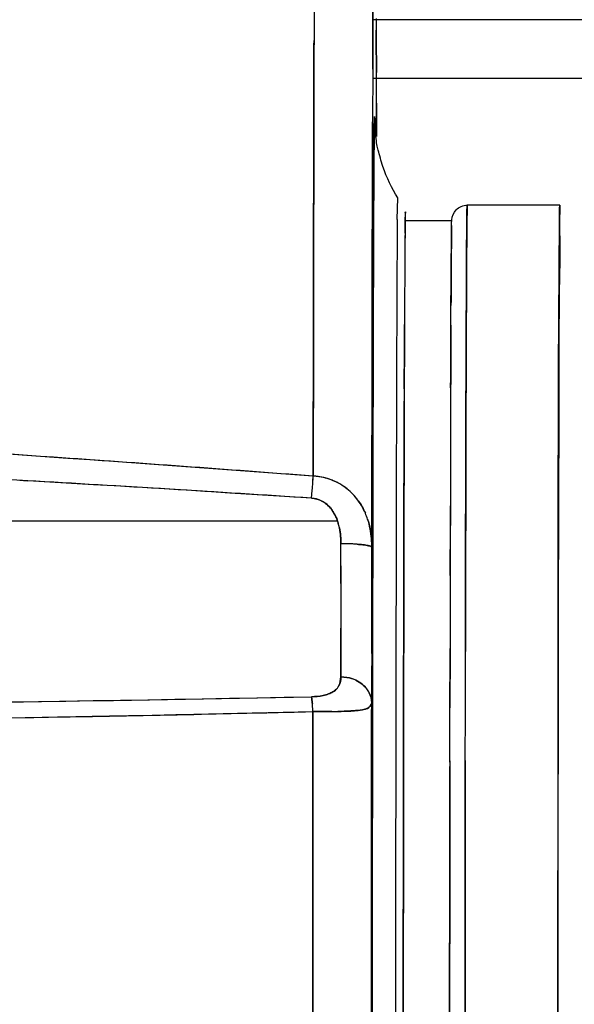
# Model space of a CAD drawing. Header units: millimetres. Extents: x 4086 to 10416, y 123 to 1549.
# Tile 27 of 256: x 6753.17 to 6757.66, y 762.54 to 770.51. Entities that reach past the tile are written whole.
import ezdxf

# ---------------------------------------------------------------- set-up
doc = ezdxf.new("R2010")
doc.units = ezdxf.units.MM
doc.layers.add('外形图', color=7, linetype='Continuous')
doc.layers.add('尺寸标注', color=7, linetype='Continuous')
doc.styles.add('思源黑', font='SourceHanSansCN-Normal.ttf')
doc.dimstyles.new('尺寸标注_1_4比例中六', dxfattribs={"dimtxt": 10, "dimasz": 8, "dimexe": 2, "dimexo": 1.5, "dimgap": 1, "dimtad": 1, "dimdec": 1, "dimlfac": 4, "dimdsep": 46, "dimtxsty": '思源黑', "dimcen": 0.09, "dimadec": 0, "dimazin": 0, "dimtp": 0.01, "dimtm": 0.01, "dimtfac": 1, "dimtdec": 1, "dimtofl": 0, "dimtmove": 0, "dimatfit": 3, "dimfxl": 1, "dimtolj": 1, "dimarcsym": 0})

# ---------------------------------------------------------------- blocks, each defined once
blk = doc.blocks.new('*D633')
at = {"layer": 'Defpoints', "color": 0}
for p in [(6787.9611, 1067.7451), (6648.5282, 887.75), (6787.9611, 754.6585)]:
    blk.add_point(p, dxfattribs=at)
at = {"layer": '尺寸标注', "color": 0, "lineweight": -2}
for p, q in [((6648.5282, 889.25), (6648.5282, 1069.7451)), ((6787.9611, 756.1585), (6787.9611, 1069.7451)), ((6656.5282, 1067.7451), (6779.9611, 1067.7451))]:
    blk.add_line(p, q, dxfattribs=at)
at = {"layer": '尺寸标注', "color": 0}
for points in [[(6656.5282, 1069.0785), (6656.5282, 1066.4118), (6648.5282, 1067.7451)], [(6779.9611, 1066.4118), (6779.9611, 1069.0785), (6787.9611, 1067.7451)]]:
    blk.add_solid(points, dxfattribs=at)
at = {"layer": '尺寸标注', "color": 0, "insert": (6718.2446, 1073.9296), "char_height": 10, "attachment_point": 5, "style": '思源黑'}
blk.add_mtext('\\A1;557.3', dxfattribs=at)

msp = doc.modelspace()

# ---------------------------------------------------------------- linework, layer by layer
at = {"layer": '外形图', "color": 7, "linetype": 'Continuous'}
for p, q in [((6755.5529, 770.7649), (6755.5518, 770.3366)), ((6758.4589, 770.5071), (6756.0278, 770.5072)), ((6756.0553, 770.5164), (6756.0554, 770.423)), ((6755.5518, 770.3366), (6755.5517, 770.2808)), ((6756.0562, 770.1897), (6756.0559, 770.2512)), ((6756.0559, 770.2507), (6756.0562, 770.1895)), ((6756.0266, 770.1075), (6756.0256, 769.6803)), ((6756.0578, 769.6973), (6756.0569, 770.0818)), ((6756.0265, 770.0333), (6758.6605, 770.0333)), ((6756.0575, 769.8318), (6756.0578, 769.6969)), ((6756.0578, 769.6977), (6756.0581, 769.5634)), ((6756.0581, 769.5627), (6756.0578, 769.6973)), ((6756.0578, 769.6969), (6756.0581, 769.5623)), ((6756.2257, 768.8906), (6756.2292, 769.0662)), ((6756.7915, 769.0062), (6756.7916, 769.0066)), ((6756.7916, 769.0066), (6756.7917, 769.0069)), ((6757.5417, 769.0069), (6756.7917, 769.0069)), ((6757.5416, 769.0066), (6757.5415, 769.0062)), ((6757.5417, 769.0069), (6757.5416, 769.0066)), ((6756.2257, 768.8906), (6756.2257, 768.8851)), ((6756.2918, 768.9525), (6756.2904, 768.9256)), ((6756.2917, 768.8819), (6756.6667, 768.8819)), ((6755.5484, 768.6411), (6755.5485, 768.7171)), ((6756.6621, 768.5669), (6756.6629, 768.6673)), ((6756.2232, 768.5401), (6756.2223, 768.3691)), ((6756.6619, 768.5471), (6756.6614, 768.4652)), ((6756.6601, 768.2216), (6756.6606, 768.3318)), ((6756.6592, 768.0354), (6756.66, 768.1993)), ((6756.6599, 768.1983), (6756.6601, 768.2216)), ((6756.6592, 768.0349), (6756.6592, 768.0354)), ((6756.7817, 767.466), (6756.7829, 767.8249)), ((6757.5329, 767.8245), (6757.5317, 767.466)), ((6756.658, 767.7123), (6756.6573, 767.5293)), ((6756.2821, 767.5212), (6756.2817, 767.4191)), ((6756.6573, 767.5293), (6756.6568, 767.3578)), ((6756.2191, 767.5175), (6756.2191, 767.5085)), ((6753.1707, 766.7811), (6753.2298, 766.7777)), ((6755.5385, 766.7167), (6755.5417, 766.7598)), ((6755.5325, 766.6364), (6755.5372, 766.6992)), ((6755.5372, 766.6992), (6755.5385, 766.7167)), ((6756.7788, 766.3164), (6756.7797, 766.7063)), ((6757.5297, 766.7053), (6757.5288, 766.3164)), ((6756.6548, 766.6053), (6756.654, 766.2206)), ((6755.7434, 766.4494), (6748.2442, 766.4494)), ((6755.7693, 765.9473), (6755.7694, 766.2683)), ((6756.654, 766.225), (6756.6536, 766.024)), ((6756.6536, 766.0103), (6756.654, 766.2207)), ((6755.7693, 766.0897), (6755.7692, 765.8478)), ((6756.6536, 766.024), (6756.6525, 765.446)), ((6755.7692, 765.8478), (6755.7689, 765.5852)), ((6756.0195, 765.6728), (6756.0196, 765.7933)), ((6756.0192, 765.3799), (6756.0195, 765.6728)), ((6755.7688, 765.478), (6755.7689, 765.5855)), ((6756.0192, 765.3799), (6756.0191, 765.2789)), ((6756.6524, 765.3976), (6756.6517, 764.9395)), ((6756.6517, 764.9312), (6756.6524, 765.3743)), ((6756.6525, 765.4461), (6756.6524, 765.3978)), ((6756.6524, 765.3743), (6756.6525, 765.421)), ((6756.7764, 764.9337), (6756.7771, 765.3955)), ((6757.5269, 765.221), (6757.5264, 764.8992)), ((6755.1695, 764.9008), (6754.5801, 764.8874)), ((6755.1695, 764.9009), (6755.5436, 764.91)), ((6756.6511, 764.5005), (6756.6517, 764.9312)), ((6756.6515, 764.8126), (6756.6517, 764.9405)), ((6756.7758, 764.5139), (6756.7764, 764.9026)), ((6756.7764, 764.8992), (6756.7764, 764.934)), ((6756.6511, 764.5113), (6756.651, 764.4652)), ((6756.651, 764.4524), (6756.651, 764.4651)), ((6756.7744, 763.2575), (6756.7744, 763.3161)), ((6757.5244, 763.3105), (6757.5244, 763.2575)), ((6756.6496, 763.2474), (6756.6495, 763.195))]:
    msp.add_line(p, q, dxfattribs=at)
for centre, radius, start, end in [((6832.8661, 768.1672), 76.6438, 179.463382, 179.721255), ((6855.8028, 768.004), 99.581, 179.493081, 179.691556), ((6835.304, 768.1061), 78.5191, 179.470149, 179.649923), ((6835.2983, 768.1061), 78.5134, 179.470119, 179.649926), ((6820.7519, 768.2236), 63.2166, 179.448351, 179.671811), ((6820.7501, 768.2236), 63.2148, 179.448341, 179.671815), ((6831.0955, 768.082), 74.8105, 179.464814, 179.642408), ((6817.4308, 768.1886), 61.1454, 179.447097, 179.662429), ((6818.9395, 768.1162), 62.2791, 179.452598, 179.603379), ((6819.3889, 768.1129), 62.7285, 179.455336, 179.603372), ((6809.9205, 768.1906), 53.2597, 179.44225, 179.61653), ((6809.9165, 768.1907), 53.2557, 179.44222, 179.61654), ((6810.2631, 768.1878), 53.6024, 179.44424, 179.61631), ((7008.446, 767.0292), 252.1641, 179.654691, 179.770047), ((6963.4611, 767.255), 207.1786, 179.642169, 179.782676), ((6903.8548, 767.5312), 147.1963, 179.60459, 179.740758), ((6932.1156, 767.3697), 175.4576, 179.615538, 179.730197), ((6904.2856, 767.5285), 147.6272, 179.604805, 179.741321), ((6931.2044, 767.375), 174.5464, 179.615174, 179.729411), ((6728.9277, 412.9944), 354.82, 85.697737, 86.840934), ((6730.9927, 441.1545), 326.5852, 86.057849, 86.354994), ((6729.8188, 423.2063), 344.5717, 86.068296, 86.34993), ((6728.57, 344.1883), 423.3077, 86.348084, 87.305751), ((6728.62, 345.0703), 422.4242, 86.347238, 87.306908), ((6732.8098, 468.0646), 299.6139, 85.647986, 86.050717), ((6734.8771, 496.5746), 271.0292, 85.626404, 86.07161), ((6734.2577, 768.3111), 21.3405, 355.83139, 355.97889), ((6734.3379, 768.3052), 21.26, 355.83142, 355.97941), ((6755.5202, 766.3353), 0.48, 84.13764, 86.96005), ((6755.5286, 766.3838), 0.4311, 83.83898, 87.73443), ((6755.5195, 766.3288), 0.4865, 69.37598, 84.14073), ((6732.1424, 404.1794), 363.2109, 86.307715, 86.671641), ((6734.5022, 442.6544), 324.6638, 86.286031, 86.693165), ((6755.524, 766.3422), 0.4724, 67.19104, 69.31371), ((6755.5206, 766.3384), 0.4773, 65.31102, 66.98563), ((6755.5228, 766.3394), 0.4754, 61.32378, 67.18651), ((6755.5202, 766.3376), 0.4782, 61.15067, 65.30751), ((6755.5155, 766.33), 0.4871, 45.73835, 61.10092), ((6755.5209, 766.3367), 0.4788, 45.64863, 61.27829), ((6755.5166, 766.3313), 0.4854, 42.19665, 45.72249), ((6755.5106, 766.3268), 0.493, 38.41391, 45.59914), ((6755.5137, 766.3288), 0.4893, 38.46738, 42.18847), ((6755.5153, 766.4226), 0.2149, 60.37375, 63.68298), ((6755.5144, 766.4203), 0.2172, 56.13392, 62.65395), ((6755.5165, 766.4215), 0.2152, 54.47033, 62.84425), ((6755.5127, 766.4181), 0.2201, 56.09453, 60.36614), ((6755.5162, 766.4219), 0.215, 52.53402, 60.68257), ((6755.5081, 766.4114), 0.2283, 52.5462, 56.09056), ((6755.5067, 766.4089), 0.2311, 50.31199, 56.13716), ((6755.5027, 766.3203), 0.5033, 35.50959, 38.42697), ((6755.4784, 766.3804), 0.2713, 34.63002, 39.99184), ((6755.4761, 766.3793), 0.2738, 35.99683, 39.84714), ((6755.456, 766.3648), 0.2985, 28.69085, 35.98418), ((6755.4629, 766.3697), 0.2901, 33.56179, 36.01162), ((6755.4605, 766.3679), 0.2931, 30.91052, 34.64495), ((6755.4537, 766.3636), 0.3011, 30.96655, 33.56169), ((6755.4434, 766.3573), 0.3132, 28.78188, 30.96576), ((6755.4416, 766.3566), 0.3152, 27.27007, 30.90932), ((6755.4218, 766.3457), 0.3377, 24.10721, 28.74874), ((6755.4291, 766.3498), 0.3294, 25.26488, 28.73926), ((6755.4123, 766.3417), 0.3481, 21.67447, 27.23452), ((6755.4312, 766.2837), 0.5837, 18.21519, 23.28893), ((6755.4394, 766.2865), 0.5752, 18.21217, 23.35289), ((6755.3996, 766.3356), 0.3621, 21.83393, 24.13191), ((6755.3755, 766.3261), 0.388, 18.67944, 21.82436), ((6755.3851, 766.3306), 0.3774, 19.85041, 21.72305), ((6755.1574, 766.231), 0.6254, 20.43312, 21.80647), ((6755.3365, 766.313), 0.4291, 16.15979, 18.74262), ((6755.3497, 766.3173), 0.4153, 16.09381, 18.68389), ((6755.2947, 766.3014), 0.4725, 13.82827, 18.25191), ((6755.2985, 766.302), 0.4686, 13.87047, 16.15764), ((6755.2986, 766.302), 0.4685, 13.87294, 16.16184), ((6755.3008, 766.3036), 0.4661, 11.49462, 16.04663), ((6755.2907, 766.3014), 0.4763, 12.32589, 13.96694), ((6755.262, 766.2929), 0.5063, 11.80079, 13.8793), ((6755.2842, 766.2987), 0.4833, 11.20735, 13.83682), ((6755.2447, 766.2916), 0.5234, 9.22418, 12.3007), ((6755.237, 766.2902), 0.5313, 9.26345, 11.53706), ((6755.2616, 766.2944), 0.5063, 9.24741, 11.19645), ((6755.2143, 766.2867), 0.5543, 7.37816, 9.24602), ((6755.2023, 766.2845), 0.5664, 7.44297, 9.24589), ((6755.1408, 766.2773), 0.6283, 4.98179, 7.36208), ((6755.161, 766.2792), 0.608, 4.97374, 7.43257), ((6755.0796, 766.2717), 0.6897, 2.28275, 5.00728), ((6755.0885, 766.273), 0.6808, 2.19998, 4.96107), ((6754.9808, 766.2688), 0.7886, 359.95832, 2.20271), ((6755.0651, 766.2711), 0.7043, 359.77082, 2.28404), ((6755.7712, 764.3514), 1.9168, 87.16218, 90.05487), ((6755.7713, 764.3534), 1.9149, 87.16077, 90.05626), ((6755.7924, 764.7978), 1.47, 85.78796, 87.1258), ((6755.7929, 764.8069), 1.4609, 85.78273, 87.12887), ((6755.1734, 766.2384), 0.8464, 359.97828, 4.71925), ((6755.1696, 766.2383), 0.8502, 359.98308, 4.27308), ((6755.7742, 764.9162), 0.2734, 64.78945, 71.05213), ((6755.775, 764.918), 0.2714, 64.76657, 71.07437), ((6755.6485, 765.173), 0.1178, 321.51464, 332.80646), ((6755.6527, 765.1699), 0.1127, 321.43892, 333.22148), ((6755.8189, 764.9712), 0.2015, 26.8059, 37.2296), ((6747.6745, 1157.657), 392.7059, 270.11545, 271.1463), ((6747.6748, 1157.6526), 392.7015, 270.1154, 271.146262), ((6748.2518, 1120.2812), 355.3261, 270.422652, 271.173788), ((6748.3157, 1115.6956), 350.7401, 270.417753, 271.178711), ((6754.2098, 764.8436), 1.3352, 5.06358, 5.5456), ((6754.2205, 764.8444), 1.3244, 5.07169, 5.55714), ((6747.6428, 1092.871), 328.0563, 270.282343, 271.353598), ((6747.6727, 1092.1184), 327.3033, 270.322729, 271.312463), ((6748.3404, 1054.2575), 289.4371, 271.235273, 271.42605), ((6753.6132, 764.7926), 1.9339, 3.48013, 5.01009), ((6753.6222, 764.7934), 1.9249, 3.47366, 5.01094), ((6755.5826, 778.7525), 13.8426, 269.83844, 270.46126), ((6755.6378, 771.7364), 6.8262, 270.47217, 270.89289), ((6755.647, 770.6147), 5.7046, 270.48424, 270.97295), ((6747.7707, 1088.8656), 324.0495, 270.431467, 271.204061), ((6747.8009, 1088.1755), 323.3592, 270.427035, 271.201281)]:
    msp.add_arc(centre, radius, start, end, dxfattribs=at)
for points, knots in [([(6756.0266, 770.1072), (6756.0274, 770.4209), (6756.0291, 770.9917), (6756.0315, 771.7145), (6756.035, 772.3161), (6756.0364, 772.5536), (6756.0407, 772.8722), (6756.0478, 772.6124), (6756.0471, 772.3793), (6756.0499, 772.0782), (6756.0508, 771.9069)], [0, 0, 0, 0, 5318.726359, 9559.270005, 12662.064608, 14583.806186, 15297.096041, 15803.28776, 17519.226107, 20423.78519, 20423.78519, 20423.78519, 20423.78519]), ([(6756.0508, 771.9069), (6756.0499, 772.0781), (6756.0471, 772.3793), (6756.0478, 772.6124), (6756.0407, 772.8722), (6756.0364, 772.5537), (6756.035, 772.3162), (6756.0315, 771.7147), (6756.0291, 770.992), (6756.0274, 770.4212), (6756.0266, 770.1075)], [0, 0, 0, 0, 2900.746248, 4615.349857, 5120.839622, 5833.095021, 7752.351419, 10851.322797, 15086.584624, 20398.70229, 20398.70229, 20398.70229, 20398.70229]), ([(6756.0559, 770.2512), (6756.0559, 770.2639), (6756.0557, 770.3213), (6756.0556, 770.3787), (6756.0554, 770.4234)], [0, 0, 0, 0, 1351.764373, 6108.944885, 6108.944885, 6108.944885, 6108.944885]), ([(6756.0554, 770.423), (6756.0555, 770.407), (6756.0556, 770.3496), (6756.0558, 770.2922), (6756.0559, 770.2507)], [0, 0, 0, 0, 1700.989751, 6110.040658, 6110.040658, 6110.040658, 6110.040658]), ([(6756.0559, 770.2509), (6756.0559, 770.2636), (6756.0557, 770.321), (6756.0556, 770.3783), (6756.0554, 770.423)], [0, 0, 0, 0, 1352.83143, 6108.941893, 6108.941893, 6108.941893, 6108.941893]), ([(6755.5501, 769.5442), (6755.5502, 769.6129), (6755.5507, 769.8776), (6755.5513, 770.1424), (6755.5518, 770.3383)], [0, 0, 0, 0, 1588.824324, 6117.675124, 6117.675124, 6117.675124, 6117.675124]), ([(6755.5518, 770.3383), (6755.5517, 770.2747), (6755.551, 770.01), (6755.5505, 769.7453), (6755.5501, 769.5442)], [0, 0, 0, 0, 1470.500042, 6122.295054, 6122.295054, 6122.295054, 6122.295054]), ([(6755.5517, 770.2809), (6755.5511, 770.0267), (6755.5485, 768.8712), (6755.5468, 767.7158), (6755.5456, 766.8146)], [0, 0, 0, 0, 1347.3482, 6124.396982, 6124.396982, 6124.396982, 6124.396982]), ([(6755.5517, 770.2808), (6755.5511, 770.0266), (6755.5485, 768.8712), (6755.5468, 767.7158), (6755.5456, 766.8146)], [0, 0, 0, 0, 1347.354644, 6124.396002, 6124.396002, 6124.396002, 6124.396002]), ([(6756.0569, 770.0841), (6756.0568, 770.0894), (6756.0565, 770.1246), (6756.0563, 770.1598), (6756.0562, 770.1897)], [0, 0, 0, 0, 918.331389, 6106.740115, 6106.740115, 6106.740115, 6106.740115]), ([(6756.0562, 770.1895), (6756.0562, 770.1771), (6756.0564, 770.1408), (6756.0566, 770.1045), (6756.0569, 770.0806)], [0, 0, 0, 0, 2082.14938, 6107.520851, 6107.520851, 6107.520851, 6107.520851]), ([(6756.0226, 768.1729), (6756.0228, 768.3064), (6756.0237, 768.809), (6756.0247, 769.3116), (6756.0256, 769.6806)], [0, 0, 0, 0, 1619.211369, 6095.764882, 6095.764882, 6095.764882, 6095.764882]), ([(6756.0256, 769.6803), (6756.0253, 769.5627), (6756.0242, 769.0602), (6756.0233, 768.5578), (6756.0226, 768.1729)], [0, 0, 0, 0, 1429.044074, 6104.392615, 6104.392615, 6104.392615, 6104.392615]), ([(6756.0452, 769.5561), (6756.0447, 769.6123), (6756.0413, 769.8431), (6756.0386, 769.5994), (6756.038, 769.5369)], [0, 0, 0, 0, 2887.331644, 6103.915437, 6103.915437, 6103.915437, 6103.915437]), ([(6756.038, 769.539), (6756.0386, 769.6009), (6756.0414, 769.8433), (6756.0447, 769.6108), (6756.0453, 769.5539)], [0, 0, 0, 0, 3178.956882, 6104.005427, 6104.005427, 6104.005427, 6104.005427]), ([(6756.2293, 769.0661), (6756.1801, 769.1455), (6756.1203, 769.2645), (6756.071, 769.4564), (6756.0523, 769.5243), (6756.0424, 769.6998), (6756.0435, 769.6666)], [0, 0, 0, 0, 4773.590872, 7104.068294, 9121.733005, 10820.924384, 10820.924384, 10820.924384, 10820.924384]), ([(6755.5485, 768.7171), (6755.5486, 768.7882), (6755.5491, 769.0639), (6755.5496, 769.3396), (6755.5501, 769.5442)], [0, 0, 0, 0, 1575.388339, 6109.274485, 6109.274485, 6109.274485, 6109.274485]), ([(6755.5501, 769.5442), (6755.5499, 769.4775), (6755.5494, 769.2018), (6755.5489, 768.9261), (6755.5485, 768.7172)], [0, 0, 0, 0, 1479.906861, 6114.101439, 6114.101439, 6114.101439, 6114.101439]), ([(6756.0269, 766.2705), (6756.0276, 766.6596), (6756.0304, 767.7491), (6756.0311, 768.8386), (6756.038, 769.539)], [0, 0, 0, 0, 2174.842308, 6089.731003, 6089.731003, 6089.731003, 6089.731003]), ([(6756.038, 769.5369), (6756.0365, 769.3871), (6756.0304, 768.2983), (6756.0286, 767.2095), (6756.0269, 766.2704)], [0, 0, 0, 0, 839.834437, 6104.159446, 6104.159446, 6104.159446, 6104.159446]), ([(6756.6662, 768.882), (6756.6663, 768.8837), (6756.668, 768.9149), (6756.6812, 768.9472), (6756.7016, 768.9686)], [0, 0, 0, 0, 331.847137, 6078.747551, 6078.747551, 6078.747551, 6078.747551]), ([(6756.7771, 765.3955), (6756.778, 765.899), (6756.78, 766.7801), (6756.7819, 767.7979), (6756.786, 768.4119), (6756.7854, 768.7108), (6756.7916, 768.8962), (6756.788, 768.9826), (6756.7915, 769.0062)], [0, 0, 0, 0, 6492.030184, 11360.665805, 13122.323314, 14410.281527, 15211.580044, 15518.392291, 15518.392291, 15518.392291, 15518.392291]), ([(6756.7915, 769.0062), (6756.7907, 769.0012), (6756.7904, 768.943), (6756.7888, 768.8852), (6756.7882, 768.8322)], [0, 0, 0, 0, 524.855314, 6076.992103, 6076.992103, 6076.992103, 6076.992103]), ([(6756.7882, 768.8322), (6756.7884, 768.8465), (6756.7889, 768.8918), (6756.7894, 768.937), (6756.7901, 768.9679)], [0, 0, 0, 0, 1924.986907, 6075.930008, 6075.930008, 6075.930008, 6075.930008]), ([(6756.7882, 768.8322), (6756.7884, 768.8465), (6756.7889, 768.8918), (6756.7894, 768.937), (6756.7901, 768.9679)], [0, 0, 0, 0, 1925.024194, 6075.929985, 6075.929985, 6075.929985, 6075.929985]), ([(6756.7901, 768.9679), (6756.7903, 768.9775), (6756.7927, 768.9896), (6756.7896, 769.0041), (6756.7917, 769.0069)], [0, 0, 0, 0, 4466.401529, 6076.890625, 6076.890625, 6076.890625, 6076.890625]), ([(6756.7901, 768.9679), (6756.7903, 768.9771), (6756.7911, 768.9899), (6756.7907, 769.003), (6756.7916, 769.0066)], [0, 0, 0, 0, 4303.743784, 6076.873191, 6076.873191, 6076.873191, 6076.873191]), ([(6756.7917, 769.007), (6756.7916, 769.007), (6756.7916, 769.0066), (6756.7915, 769.0064), (6756.7915, 769.0062)], [0, 0, 0, 0, 1675.677647, 6076.821213, 6076.821213, 6076.821213, 6076.821213]), ([(6756.7916, 769.0066), (6756.7916, 769.0067), (6756.7916, 769.0068), (6756.7917, 769.007), (6756.7917, 769.007)], [0, 0, 0, 0, 4229.289618, 6076.819375, 6076.819375, 6076.819375, 6076.819375]), ([(6757.5415, 769.0062), (6757.5319, 768.942), (6757.5465, 768.6979), (6757.5282, 768.1722), (6757.5337, 767.3255), (6757.5275, 766.1865), (6757.5264, 764.7878), (6757.5232, 762.5316), (6757.5223, 760.7461), (6757.522, 759.5048)], [0, 0, 0, 0, 366.137722, 1367.161248, 2973.191103, 5136.246285, 7791.695932, 10860.201291, 17860.01479, 17860.01479, 17860.01479, 17860.01479]), ([(6757.5382, 768.8322), (6757.5385, 768.8562), (6757.5404, 768.9141), (6757.5364, 768.9725), (6757.5415, 769.0062)], [0, 0, 0, 0, 2504.28131, 6057.74697, 6057.74697, 6057.74697, 6057.74697]), ([(6757.5401, 768.9677), (6757.5399, 768.9594), (6757.5391, 768.9143), (6757.5386, 768.8691), (6757.5382, 768.8322)], [0, 0, 0, 0, 1110.367981, 6057.960959, 6057.960959, 6057.960959, 6057.960959]), ([(6757.5401, 768.9677), (6757.5399, 768.9594), (6757.5391, 768.9143), (6757.5386, 768.8691), (6757.5382, 768.8322)], [0, 0, 0, 0, 1110.378373, 6057.960882, 6057.960882, 6057.960882, 6057.960882]), ([(6757.5417, 769.0069), (6757.5396, 769.0041), (6757.5427, 768.9895), (6757.5403, 768.9773), (6757.5401, 768.9677)], [0, 0, 0, 0, 1604.98473, 6058.244423, 6058.244423, 6058.244423, 6058.244423]), ([(6757.5416, 769.0066), (6757.5407, 769.003), (6757.5411, 768.9898), (6757.5403, 768.9769), (6757.5401, 768.9677)], [0, 0, 0, 0, 1766.268671, 6058.241993, 6058.241993, 6058.241993, 6058.241993]), ([(6757.5415, 769.0062), (6757.5415, 769.0064), (6757.5416, 769.0066), (6757.5416, 769.007), (6757.5417, 769.007)], [0, 0, 0, 0, 4386.336388, 6058.183246, 6058.183246, 6058.183246, 6058.183246]), ([(6757.5417, 769.007), (6757.5417, 769.007), (6757.5416, 769.0068), (6757.5416, 769.0067), (6757.5416, 769.0066)], [0, 0, 0, 0, 1843.701945, 6058.181452, 6058.181452, 6058.181452, 6058.181452]), ([(6756.2883, 768.7808), (6756.2885, 768.8059), (6756.2901, 768.8465), (6756.2875, 768.9078), (6756.2941, 768.9271), (6756.2888, 768.9543), (6756.2917, 768.9525)], [0, 0, 0, 0, 4740.299972, 8123.283651, 10143.976807, 10798.481797, 10798.481797, 10798.481797, 10798.481797]), ([(6756.2904, 768.9256), (6756.2901, 768.9173), (6756.2892, 768.8684), (6756.2887, 768.8194), (6756.2883, 768.7787)], [0, 0, 0, 0, 1026.963701, 6088.591556, 6088.591556, 6088.591556, 6088.591556]), ([(6756.6629, 768.6673), (6756.6631, 768.694), (6756.6641, 768.7656), (6756.6639, 768.8372), (6756.6662, 768.882)], [0, 0, 0, 0, 2269.68081, 6077.980718, 6077.980718, 6077.980718, 6077.980718]), ([(6756.6649, 768.8335), (6756.6646, 768.8177), (6756.6632, 768.7222), (6756.6625, 768.6267), (6756.6619, 768.5471)], [0, 0, 0, 0, 1010.13094, 6078.471163, 6078.471163, 6078.471163, 6078.471163]), ([(6756.6651, 768.8431), (6756.6649, 768.8349), (6756.6641, 768.7903), (6756.6636, 768.7456), (6756.6633, 768.7091)], [0, 0, 0, 0, 1114.090174, 6078.413639, 6078.413639, 6078.413639, 6078.413639]), ([(6756.6651, 768.8428), (6756.6649, 768.8346), (6756.6641, 768.79), (6756.6636, 768.7455), (6756.6633, 768.7091)], [0, 0, 0, 0, 1116.444788, 6078.40973, 6078.40973, 6078.40973, 6078.40973]), ([(6756.6633, 768.7112), (6756.6634, 768.7238), (6756.6639, 768.7645), (6756.6644, 768.8053), (6756.6649, 768.8335)], [0, 0, 0, 0, 1865.439613, 6077.685963, 6077.685963, 6077.685963, 6077.685963]), ([(6756.7882, 768.8322), (6756.7867, 768.6778), (6756.7806, 767.5323), (6756.7788, 766.3867), (6756.7771, 765.3955)], [0, 0, 0, 0, 819.169127, 6078.446062, 6078.446062, 6078.446062, 6078.446062]), ([(6757.522, 759.5043), (6757.5226, 761.5491), (6757.5287, 764.6584), (6757.5277, 767.7677), (6757.5382, 768.8322)], [0, 0, 0, 0, 3985.841131, 6060.826126, 6060.826126, 6060.826126, 6060.826126]), ([(6755.5456, 766.8146), (6755.5458, 766.974), (6755.5466, 767.5828), (6755.5476, 768.1916), (6755.5484, 768.6411)], [0, 0, 0, 0, 1595.649979, 6095.333594, 6095.333594, 6095.333594, 6095.333594]), ([(6755.5484, 768.6411), (6755.5481, 768.4964), (6755.5471, 767.8875), (6755.5462, 767.2787), (6755.5456, 766.8146)], [0, 0, 0, 0, 1451.89711, 6105.869759, 6105.869759, 6105.869759, 6105.869759]), ([(6756.6606, 768.3318), (6756.6607, 768.3534), (6756.6612, 768.4317), (6756.6617, 768.5101), (6756.6621, 768.5669)], [0, 0, 0, 0, 1672.200631, 6074.433909, 6074.433909, 6074.433909, 6074.433909]), ([(6756.7849, 768.3132), (6756.785, 768.338), (6756.7854, 768.4289), (6756.7859, 768.5197), (6756.7863, 768.5858)], [0, 0, 0, 0, 1655.486752, 6071.361165, 6071.361165, 6071.361165, 6071.361165]), ([(6756.7849, 768.3132), (6756.785, 768.338), (6756.7854, 768.4289), (6756.7859, 768.5197), (6756.7863, 768.5858)], [0, 0, 0, 0, 1655.486589, 6071.361238, 6071.361238, 6071.361238, 6071.361238]), ([(6757.5363, 768.5857), (6757.5362, 768.565), (6757.5357, 768.4742), (6757.5352, 768.3834), (6757.5349, 768.3132)], [0, 0, 0, 0, 1375.929361, 6054.251462, 6054.251462, 6054.251462, 6054.251462]), ([(6757.5363, 768.5856), (6757.5362, 768.565), (6757.5357, 768.4742), (6757.5352, 768.3834), (6757.5349, 768.3132)], [0, 0, 0, 0, 1375.929202, 6054.251389, 6054.251389, 6054.251389, 6054.251389]), ([(6756.6614, 768.4652), (6756.6613, 768.4448), (6756.6607, 768.355), (6756.6603, 768.2651), (6756.6599, 768.1957)], [0, 0, 0, 0, 1380.562018, 6074.745459, 6074.745459, 6074.745459, 6074.745459]), ([(6756.6614, 768.4652), (6756.6613, 768.4448), (6756.6607, 768.355), (6756.6603, 768.2652), (6756.6599, 768.1958)], [0, 0, 0, 0, 1380.600238, 6074.745285, 6074.745285, 6074.745285, 6074.745285]), ([(6756.2223, 768.3691), (6756.2222, 768.344), (6756.2217, 768.2365), (6756.2213, 768.1289), (6756.2209, 768.0464)], [0, 0, 0, 0, 1416.853328, 6084.719375, 6084.719375, 6084.719375, 6084.719375]), ([(6756.7829, 767.8249), (6756.783, 767.8694), (6756.7836, 768.0322), (6756.7843, 768.195), (6756.7849, 768.3132)], [0, 0, 0, 0, 1660.612712, 6067.614912, 6067.614912, 6067.614912, 6067.614912]), ([(6756.7829, 767.8249), (6756.783, 767.8694), (6756.7836, 768.0322), (6756.7843, 768.195), (6756.7849, 768.3132)], [0, 0, 0, 0, 1660.61282, 6067.614988, 6067.614988, 6067.614988, 6067.614988]), ([(6757.5349, 768.3132), (6757.5347, 768.2764), (6757.5339, 768.1135), (6757.5333, 767.9505), (6757.5329, 767.8245)], [0, 0, 0, 0, 1368.301449, 6051.712985, 6051.712985, 6051.712985, 6051.712985]), ([(6757.5349, 768.3132), (6757.5347, 768.2764), (6757.5339, 768.1135), (6757.5333, 767.9505), (6757.5329, 767.8244)], [0, 0, 0, 0, 1368.301591, 6051.712911, 6051.712911, 6051.712911, 6051.712911]), ([(6756.0198, 766.2381), (6756.02, 766.4071), (6756.0208, 767.0521), (6756.0218, 767.697), (6756.0226, 768.1729)], [0, 0, 0, 0, 1593.199376, 6078.271251, 6078.271251, 6078.271251, 6078.271251]), ([(6756.0226, 768.1729), (6756.0223, 768.0199), (6756.0213, 767.375), (6756.0204, 766.73), (6756.0198, 766.2381)], [0, 0, 0, 0, 1444.615934, 6089.409963, 6089.409963, 6089.409963, 6089.409963]), ([(6756.2209, 768.0464), (6756.2208, 768.0056), (6756.2201, 767.8293), (6756.2196, 767.653), (6756.2191, 767.5175)], [0, 0, 0, 0, 1408.23538, 6081.655548, 6081.655548, 6081.655548, 6081.655548]), ([(6756.2821, 767.5209), (6756.2822, 767.5677), (6756.2828, 767.7412), (6756.2834, 767.9146), (6756.2839, 768.0412)], [0, 0, 0, 0, 1639.972978, 6077.092821, 6077.092821, 6077.092821, 6077.092821]), ([(6756.2839, 768.0408), (6756.2838, 768.001), (6756.2831, 767.8278), (6756.2825, 767.6546), (6756.2821, 767.5212)], [0, 0, 0, 0, 1398.438992, 6080.023744, 6080.023744, 6080.023744, 6080.023744]), ([(6756.6573, 767.5291), (6756.6575, 767.5748), (6756.6581, 767.7436), (6756.6587, 767.9123), (6756.6592, 768.0354)], [0, 0, 0, 0, 1642.391264, 6067.780973, 6067.780973, 6067.780973, 6067.780973]), ([(6756.6592, 768.0351), (6756.659, 767.9964), (6756.6584, 767.8277), (6756.6578, 767.659), (6756.6573, 767.529)], [0, 0, 0, 0, 1391.217341, 6070.627857, 6070.627857, 6070.627857, 6070.627857]), ([(6756.6573, 767.5293), (6756.6575, 767.5749), (6756.6581, 767.7434), (6756.6587, 767.912), (6756.6592, 768.0349)], [0, 0, 0, 0, 1642.202615, 6067.77886, 6067.77886, 6067.77886, 6067.77886]), ([(6756.6592, 768.0347), (6756.659, 767.9961), (6756.6584, 767.8275), (6756.6578, 767.659), (6756.6573, 767.529)], [0, 0, 0, 0, 1391.325565, 6070.624102, 6070.624102, 6070.624102, 6070.624102]), ([(6756.6592, 768.0349), (6756.6591, 768.0096), (6756.6587, 767.902), (6756.6583, 767.7945), (6756.658, 767.7123)], [0, 0, 0, 0, 1430.06862, 6070.429897, 6070.429897, 6070.429897, 6070.429897]), ([(6756.6592, 768.0349), (6756.6591, 768.0096), (6756.6587, 767.9021), (6756.6583, 767.7945), (6756.658, 767.7123)], [0, 0, 0, 0, 1430.063204, 6070.430014, 6070.430014, 6070.430014, 6070.430014]), ([(6756.6573, 767.5293), (6756.6575, 767.5642), (6756.6579, 767.6991), (6756.6584, 767.834), (6756.6588, 767.934)], [0, 0, 0, 0, 1568.746292, 6067.149592, 6067.149592, 6067.149592, 6067.149592]), ([(6756.6573, 767.529), (6756.657, 767.4195), (6756.6555, 766.9178), (6756.6544, 766.4161), (6756.6536, 766.0239)], [0, 0, 0, 0, 1324.652431, 6066.577223, 6066.577223, 6066.577223, 6066.577223]), ([(6756.2191, 767.5085), (6756.2188, 767.3992), (6756.2174, 766.9068), (6756.2163, 766.4144), (6756.2156, 766.0313)], [0, 0, 0, 0, 1349.140422, 6077.223852, 6077.223852, 6077.223852, 6077.223852]), ([(6756.7797, 766.7063), (6756.7799, 766.7739), (6756.7805, 767.0271), (6756.7811, 767.2804), (6756.7817, 767.466)], [0, 0, 0, 0, 1616.854156, 6057.723557, 6057.723557, 6057.723557, 6057.723557]), ([(6756.7797, 766.7063), (6756.7799, 766.7739), (6756.7805, 767.0271), (6756.7811, 767.2804), (6756.7817, 767.466)], [0, 0, 0, 0, 1616.854255, 6057.723636, 6057.723636, 6057.723636, 6057.723636]), ([(6757.5317, 767.466), (6757.5315, 767.407), (6757.5308, 767.1534), (6757.5301, 766.8998), (6757.5297, 766.7053)], [0, 0, 0, 0, 1407.150074, 6043.415822, 6043.415822, 6043.415822, 6043.415822]), ([(6757.5317, 767.466), (6757.5315, 767.407), (6757.5308, 767.1534), (6757.5301, 766.8998), (6757.5297, 766.7053)], [0, 0, 0, 0, 1407.150189, 6043.415744, 6043.415744, 6043.415744, 6043.415744]), ([(6756.2784, 766.0268), (6756.2786, 766.1554), (6756.2796, 766.6203), (6756.2807, 767.0852), (6756.2818, 767.4215)], [0, 0, 0, 0, 1678.03153, 6066.961487, 6066.961487, 6066.961487, 6066.961487]), ([(6756.2817, 767.4191), (6756.2814, 767.3157), (6756.2801, 766.8517), (6756.2791, 766.3876), (6756.2784, 766.0269)], [0, 0, 0, 0, 1353.538677, 6074.666058, 6074.666058, 6074.666058, 6074.666058]), ([(6756.6568, 767.3578), (6756.6566, 767.2994), (6756.6559, 767.0486), (6756.6553, 766.7978), (6756.6548, 766.6053)], [0, 0, 0, 0, 1411.949502, 6064.028756, 6064.028756, 6064.028756, 6064.028756]), ([(6756.6568, 767.3578), (6756.6566, 767.2994), (6756.6559, 767.0485), (6756.6553, 766.7977), (6756.6548, 766.6053)], [0, 0, 0, 0, 1411.949617, 6064.02868, 6064.02868, 6064.02868, 6064.02868]), ([(6755.6863, 766.5548), (6755.6815, 766.5605), (6755.6713, 766.5717), (6755.6601, 766.5819), (6755.6543, 766.5867)], [0, 0, 0, 0, 3040.467518, 6079.844994, 6079.844994, 6079.844994, 6079.844994]), ([(6755.6844, 766.5571), (6755.6881, 766.5527), (6755.6951, 766.5439), (6755.7015, 766.5346), (6755.7045, 766.5299)], [0, 0, 0, 0, 3040.716251, 6078.995281, 6078.995281, 6078.995281, 6078.995281]), ([(6755.7045, 766.5299), (6755.7086, 766.5235), (6755.7163, 766.5105), (6755.7232, 766.4969), (6755.7264, 766.4901)], [0, 0, 0, 0, 3036.047011, 6078.208098, 6078.208098, 6078.208098, 6078.208098]), ([(6755.7264, 766.4901), (6755.7285, 766.4857), (6755.7325, 766.4768), (6755.7362, 766.4679), (6755.738, 766.4633)], [0, 0, 0, 0, 3040.124247, 6077.36028, 6077.36028, 6077.36028, 6077.36028]), ([(6755.7269, 766.4903), (6755.73, 766.4839), (6755.7356, 766.4709), (6755.7405, 766.4576), (6755.7428, 766.4509)], [0, 0, 0, 0, 3037.061444, 6077.312353, 6077.312353, 6077.312353, 6077.312353]), ([(6755.727, 766.4903), (6755.73, 766.4839), (6755.7356, 766.4709), (6755.7406, 766.4576), (6755.7428, 766.4509)], [0, 0, 0, 0, 3037.063219, 6077.311784, 6077.311784, 6077.311784, 6077.311784]), ([(6755.753, 766.4164), (6755.7512, 766.4235), (6755.7473, 766.4378), (6755.7426, 766.4518), (6755.7401, 766.4588)], [0, 0, 0, 0, 3033.71937, 6076.572804, 6076.572804, 6076.572804, 6076.572804]), ([(6755.9902, 766.2523), (6755.9839, 766.2537), (6755.9697, 766.2563), (6755.9554, 766.2583), (6755.9475, 766.2593)], [0, 0, 0, 0, 2732.799872, 6069.228901, 6069.228901, 6069.228901, 6069.228901]), ([(6755.9475, 766.2593), (6755.9553, 766.2583), (6755.9696, 766.2563), (6755.9838, 766.2537), (6755.9902, 766.2523)], [0, 0, 0, 0, 3317.980995, 6069.268475, 6069.268475, 6069.268475, 6069.268475]), ([(6756.0009, 766.2496), (6755.9992, 766.2501), (6755.9957, 766.251), (6755.9921, 766.2519), (6755.9902, 766.2523)], [0, 0, 0, 0, 2874.039717, 6068.394913, 6068.394913, 6068.394913, 6068.394913]), ([(6755.9902, 766.2523), (6755.9921, 766.2519), (6755.9957, 766.251), (6755.9992, 766.2501), (6756.0009, 766.2496)], [0, 0, 0, 0, 3182.250036, 6068.404247, 6068.404247, 6068.404247, 6068.404247]), ([(6756.0198, 766.2381), (6756.0198, 766.2405), (6756.0127, 766.2462), (6756.0058, 766.2481), (6756.0009, 766.2496)], [0, 0, 0, 0, 1935.060422, 6067.913997, 6067.913997, 6067.913997, 6067.913997]), ([(6756.0009, 766.2496), (6756.0057, 766.2481), (6756.0125, 766.2462), (6756.0198, 766.2406), (6756.0198, 766.2381)], [0, 0, 0, 0, 4048.284426, 6068.001729, 6068.001729, 6068.001729, 6068.001729]), ([(6756.0249, 765), (6756.0251, 765.1108), (6756.0256, 765.5343), (6756.0263, 765.9578), (6756.0269, 766.2705)], [0, 0, 0, 0, 1585.663287, 6061.928029, 6061.928029, 6061.928029, 6061.928029]), ([(6756.0269, 766.2704), (6756.0267, 766.1696), (6756.026, 765.7461), (6756.0253, 765.3227), (6756.0249, 765.0001)], [0, 0, 0, 0, 1445.268351, 6069.227717, 6069.227717, 6069.227717, 6069.227717]), ([(6756.7771, 765.3955), (6756.7773, 765.4758), (6756.7778, 765.7827), (6756.7784, 766.0897), (6756.7788, 766.3164)], [0, 0, 0, 0, 1580.736667, 6045.331206, 6045.331206, 6045.331206, 6045.331206]), ([(6756.7771, 765.3955), (6756.7773, 765.4758), (6756.7778, 765.7827), (6756.7784, 766.0897), (6756.7788, 766.3164)], [0, 0, 0, 0, 1580.737013, 6045.331269, 6045.331269, 6045.331269, 6045.331269]), ([(6757.5288, 766.3164), (6757.5287, 766.23), (6757.5279, 765.8649), (6757.5273, 765.4998), (6757.5269, 765.221)], [0, 0, 0, 0, 1426.540273, 6032.208771, 6032.208771, 6032.208771, 6032.208771]), ([(6757.5288, 766.3163), (6757.5287, 766.23), (6757.5279, 765.8649), (6757.5273, 765.4998), (6757.5269, 765.221)], [0, 0, 0, 0, 1426.540374, 6032.208692, 6032.208692, 6032.208692, 6032.208692]), ([(6756.2156, 766.0313), (6756.2145, 765.4687), (6756.2105, 762.7944), (6756.2092, 760.1201), (6756.2091, 758.0084)], [0, 0, 0, 0, 1277.163451, 6070.399321, 6070.399321, 6070.399321, 6070.399321]), ([(6756.2784, 766.0269), (6756.2775, 765.5661), (6756.274, 763.3886), (6756.2726, 761.2111), (6756.2721, 759.4944)], [0, 0, 0, 0, 1283.892135, 6066.869589, 6066.869589, 6066.869589, 6066.869589]), ([(6756.2721, 759.4944), (6756.2722, 760.1071), (6756.2733, 762.2846), (6756.2754, 764.4621), (6756.2784, 766.0268)], [0, 0, 0, 0, 1697.154641, 6031.406394, 6031.406394, 6031.406394, 6031.406394]), ([(6755.7692, 765.8478), (6755.7692, 765.8149), (6755.7691, 765.6917), (6755.7689, 765.5684), (6755.7688, 765.478)], [0, 0, 0, 0, 1617.967912, 6070.323953, 6070.323953, 6070.323953, 6070.323953]), ([(6755.7682, 765.1904), (6755.7683, 765.2113), (6755.7685, 765.3072), (6755.7687, 765.4031), (6755.7688, 765.4781)], [0, 0, 0, 0, 1320.710281, 6064.691322, 6064.691322, 6064.691322, 6064.691322]), ([(6755.7688, 765.4781), (6755.7687, 765.4512), (6755.7686, 765.3553), (6755.7684, 765.2594), (6755.7682, 765.1904)], [0, 0, 0, 0, 1702.637454, 6066.51773, 6066.51773, 6066.51773, 6066.51773]), ([(6755.7688, 765.4781), (6755.7687, 765.4511), (6755.7686, 765.3553), (6755.7684, 765.2594), (6755.7682, 765.1904)], [0, 0, 0, 0, 1702.616401, 6066.517486, 6066.517486, 6066.517486, 6066.517486]), ([(6755.7688, 765.478), (6755.7687, 765.4511), (6755.7686, 765.3553), (6755.7684, 765.2594), (6755.7682, 765.1904)], [0, 0, 0, 0, 1702.612476, 6066.517164, 6066.517164, 6066.517164, 6066.517164]), ([(6756.0184, 764.9806), (6756.0185, 765.0026), (6756.0187, 765.1021), (6756.0189, 765.2016), (6756.0191, 765.2791)], [0, 0, 0, 0, 1339.997768, 6056.438833, 6056.438833, 6056.438833, 6056.438833]), ([(6756.0191, 765.2791), (6756.019, 765.2513), (6756.0188, 765.1518), (6756.0186, 765.0524), (6756.0184, 764.9806)], [0, 0, 0, 0, 1687.980621, 6058.318706, 6058.318706, 6058.318706, 6058.318706]), ([(6756.0191, 765.2789), (6756.019, 765.2511), (6756.0188, 765.1515), (6756.0186, 765.0518), (6756.0184, 764.9799)], [0, 0, 0, 0, 1687.047441, 6058.317256, 6058.317256, 6058.317256, 6058.317256]), ([(6755.6694, 765.0522), (6755.6627, 765.0497), (6755.6484, 765.0452), (6755.6338, 765.0416), (6755.6262, 765.04)], [0, 0, 0, 0, 2917.436598, 6065.04869, 6065.04869, 6065.04869, 6065.04869]), ([(6755.6262, 765.04), (6755.6339, 765.0416), (6755.6484, 765.0451), (6755.6628, 765.0497), (6755.6695, 765.0522)], [0, 0, 0, 0, 3172.295888, 6065.009207, 6065.009207, 6065.009207, 6065.009207]), ([(6755.7053, 765.0691), (6755.6999, 765.0658), (6755.6882, 765.0596), (6755.6759, 765.0546), (6755.6694, 765.0522)], [0, 0, 0, 0, 2902.905717, 6064.190877, 6064.190877, 6064.190877, 6064.190877]), ([(6755.6695, 765.0522), (6755.676, 765.0546), (6755.6882, 765.0596), (6755.6999, 765.0658), (6755.7053, 765.0691)], [0, 0, 0, 0, 3188.862423, 6064.138542, 6064.138542, 6064.138542, 6064.138542]), ([(6755.7053, 765.0691), (6755.7, 765.0659), (6755.6884, 765.0597), (6755.6763, 765.0547), (6755.6699, 765.0524)], [0, 0, 0, 0, 2904.532931, 6064.182948, 6064.182948, 6064.182948, 6064.182948]), ([(6755.7053, 765.0691), (6755.7001, 765.0659), (6755.6888, 765.0599), (6755.677, 765.055), (6755.6707, 765.0527)], [0, 0, 0, 0, 2907.024986, 6064.170878, 6064.170878, 6064.170878, 6064.170878]), ([(6755.9987, 765.0621), (6755.996, 765.0675), (6755.99, 765.0782), (6755.983, 765.0882), (6755.9793, 765.0931)], [0, 0, 0, 0, 3009.294329, 6056.800015, 6056.800015, 6056.800015, 6056.800015]), ([(6755.5354, 765.0022), (6755.5347, 765.0074), (6755.5333, 765.0166), (6755.5316, 765.0258), (6755.5307, 765.0297)], [0, 0, 0, 0, 3437.417535, 6067.488065, 6067.488065, 6067.488065, 6067.488065]), ([(6755.5307, 765.0297), (6755.5316, 765.0258), (6755.5333, 765.0166), (6755.5347, 765.0074), (6755.5354, 765.0022)], [0, 0, 0, 0, 2633.577592, 6067.546051, 6067.546051, 6067.546051, 6067.546051]), ([(6755.5387, 764.9727), (6755.5382, 764.9779), (6755.5372, 764.9878), (6755.536, 764.9976), (6755.5354, 765.0022)], [0, 0, 0, 0, 3212.998799, 6067.096585, 6067.096585, 6067.096585, 6067.096585]), ([(6755.5354, 765.0022), (6755.536, 764.9976), (6755.5372, 764.9878), (6755.5382, 764.9779), (6755.5387, 764.9727)], [0, 0, 0, 0, 2851.556369, 6067.174563, 6067.174563, 6067.174563, 6067.174563]), ([(6756.0166, 762.7003), (6756.0167, 762.8956), (6756.0173, 763.6556), (6756.0179, 764.4157), (6756.0184, 764.9806)], [0, 0, 0, 0, 1552.432137, 6044.519493, 6044.519493, 6044.519493, 6044.519493]), ([(6756.0184, 764.9806), (6756.0183, 764.7962), (6756.0176, 764.0361), (6756.017, 763.276), (6756.0166, 762.7003)], [0, 0, 0, 0, 1469.688401, 6057.735101, 6057.735101, 6057.735101, 6057.735101]), ([(6756.0249, 765.0001), (6756.0243, 764.5926), (6756.0222, 762.8045), (6756.0212, 761.0164), (6756.0207, 759.6358)], [0, 0, 0, 0, 1381.369325, 6061.645353, 6061.645353, 6061.645353, 6061.645353]), ([(6756.0207, 759.6358), (6756.0209, 760.1158), (6756.0216, 761.9038), (6756.0231, 763.6919), (6756.0249, 765)], [0, 0, 0, 0, 1618.987532, 6031.545167, 6031.545167, 6031.545167, 6031.545167]), ([(6755.5436, 764.91), (6755.5431, 764.3718), (6755.5412, 762.1007), (6755.5405, 759.8297), (6755.5403, 758.0968)], [0, 0, 0, 0, 1439.670511, 6074.704786, 6074.704786, 6074.704786, 6074.704786]), ([(6755.5436, 764.91), (6755.5431, 764.3718), (6755.5412, 762.1007), (6755.5405, 759.8297), (6755.5403, 758.0968)], [0, 0, 0, 0, 1439.669786, 6074.704777, 6074.704777, 6074.704777, 6074.704777]), ([(6755.5436, 764.91), (6755.5434, 764.703), (6755.5426, 763.8499), (6755.542, 762.9969), (6755.5417, 762.3508)], [0, 0, 0, 0, 1472.626835, 6069.159251, 6069.159251, 6069.159251, 6069.159251]), ([(6755.5417, 762.3508), (6755.5418, 762.5698), (6755.5423, 763.4229), (6755.543, 764.276), (6755.5436, 764.91)], [0, 0, 0, 0, 1554.643545, 6054.328469, 6054.328469, 6054.328469, 6054.328469]), ([(6755.8495, 764.9143), (6755.8564, 764.9147), (6755.8699, 764.9156), (6755.8834, 764.9166), (6755.8899, 764.9172)], [0, 0, 0, 0, 3130.02196, 6058.196468, 6058.196468, 6058.196468, 6058.196468]), ([(6755.8887, 764.9172), (6755.8824, 764.9167), (6755.8695, 764.9157), (6755.8566, 764.9149), (6755.85, 764.9145)], [0, 0, 0, 0, 2930.082785, 6058.209433, 6058.209433, 6058.209433, 6058.209433]), ([(6755.9621, 764.9283), (6755.966, 764.9293), (6755.9733, 764.9314), (6755.9804, 764.9341), (6755.9837, 764.9356)], [0, 0, 0, 0, 3183.130566, 6055.702935, 6055.702935, 6055.702935, 6055.702935]), ([(6755.9836, 764.9354), (6755.9804, 764.9341), (6755.9735, 764.9315), (6755.9665, 764.9295), (6755.9628, 764.9285)], [0, 0, 0, 0, 2872.193325, 6055.713142, 6055.713142, 6055.713142, 6055.713142]), ([(6757.5264, 764.8992), (6757.5262, 764.7728), (6757.5254, 764.2433), (6757.5248, 763.7137), (6757.5244, 763.3105)], [0, 0, 0, 0, 1436.083898, 6018.664979, 6018.664979, 6018.664979, 6018.664979]), ([(6757.5264, 764.8992), (6757.5262, 764.7728), (6757.5254, 764.2433), (6757.5248, 763.7137), (6757.5244, 763.3105)], [0, 0, 0, 0, 1436.083993, 6018.664901, 6018.664901, 6018.664901, 6018.664901]), ([(6756.772, 759.5049), (6756.7721, 759.9526), (6756.7728, 761.6223), (6756.7742, 763.2919), (6756.7758, 764.5139)], [0, 0, 0, 0, 1611.288939, 6009.695438, 6009.695438, 6009.695438, 6009.695438]), ([(6756.7758, 764.5138), (6756.7753, 764.1326), (6756.7734, 762.4628), (6756.7724, 760.793), (6756.772, 759.5044)], [0, 0, 0, 0, 1378.235371, 6037.798359, 6037.798359, 6037.798359, 6037.798359]), ([(6756.7744, 763.3161), (6756.7745, 763.419), (6756.7749, 763.8182), (6756.7754, 764.2175), (6756.7758, 764.5138)], [0, 0, 0, 0, 1553.536681, 6026.046717, 6026.046717, 6026.046717, 6026.046717]), ([(6756.7744, 763.3161), (6756.7745, 763.419), (6756.7749, 763.8182), (6756.7754, 764.2175), (6756.7758, 764.5138)], [0, 0, 0, 0, 1553.536034, 6026.046709, 6026.046709, 6026.046709, 6026.046709]), ([(6756.651, 764.4652), (6756.6505, 764.0868), (6756.6486, 762.4277), (6756.6476, 760.7685), (6756.6472, 759.4877)], [0, 0, 0, 0, 1377.441972, 6040.370688, 6040.370688, 6040.370688, 6040.370688]), ([(6756.651, 764.4652), (6756.6505, 764.0865), (6756.6486, 762.4259), (6756.6476, 760.7653), (6756.6472, 759.4833)], [0, 0, 0, 0, 1377.416952, 6040.376774, 6040.376774, 6040.376774, 6040.376774]), ([(6756.6472, 759.4825), (6756.6473, 759.9282), (6756.648, 761.589), (6756.6494, 763.2498), (6756.651, 764.4651)], [0, 0, 0, 0, 1613.140083, 6012.435752, 6012.435752, 6012.435752, 6012.435752]), ([(6756.651, 764.4651), (6756.6509, 764.367), (6756.6504, 763.9611), (6756.6499, 763.5552), (6756.6496, 763.2474)], [0, 0, 0, 0, 1458.78788, 6035.604388, 6035.604388, 6035.604388, 6035.604388]), ([(6756.651, 764.4651), (6756.6509, 764.367), (6756.6504, 763.9611), (6756.6499, 763.5552), (6756.6496, 763.2474)], [0, 0, 0, 0, 1458.787213, 6035.604481, 6035.604481, 6035.604481, 6035.604481]), ([(6757.5244, 763.2575), (6757.5241, 762.9608), (6757.5229, 761.7097), (6757.5223, 760.4587), (6757.522, 759.5043)], [0, 0, 0, 0, 1423.989888, 6005.357693, 6005.357693, 6005.357693, 6005.357693]), ([(6757.5244, 763.2575), (6757.5241, 762.9608), (6757.5229, 761.7098), (6757.5223, 760.4588), (6757.522, 759.5044)], [0, 0, 0, 0, 1423.991451, 6005.357457, 6005.357457, 6005.357457, 6005.357457]), ([(6756.015, 757.5069), (6756.015, 757.9479), (6756.0152, 759.6791), (6756.0158, 761.4102), (6756.0166, 762.7003)], [0, 0, 0, 0, 1530.843045, 6009.312878, 6009.312878, 6009.312878, 6009.312878]), ([(6756.0166, 762.7003), (6756.0164, 762.279), (6756.0154, 760.5479), (6756.015, 758.8167), (6756.015, 757.5069)], [0, 0, 0, 0, 1469.962941, 6039.338026, 6039.338026, 6039.338026, 6039.338026])]:
    msp.add_open_spline(points, degree=3, knots=knots, dxfattribs=at)
for points in [[(6756.7016, 768.9686), (6756.7241, 768.9922), (6756.7591, 769.007), (6756.7917, 769.007)], [(6756.6588, 767.934), (6756.6591, 768.0221), (6756.6595, 768.1102), (6756.6599, 768.1983)], [(6755.7072, 766.7777), (6755.6652, 766.7955), (6755.6202, 766.8075), (6755.5749, 766.8124)], [(6755.5325, 766.6364), (6755.5634, 766.6341), (6755.5945, 766.6246), (6755.6215, 766.6094)], [(6755.6106, 766.6153), (6755.5864, 766.6272), (6755.5594, 766.6347), (6755.5325, 766.6364)], [(6755.5325, 766.6364), (6755.5634, 766.6341), (6755.5945, 766.6246), (6755.6215, 766.6094)], [(6755.6142, 766.6133), (6755.5891, 766.6263), (6755.5607, 766.6345), (6755.5325, 766.6364)], [(6755.5325, 766.6364), (6755.5609, 766.634), (6755.5894, 766.626), (6755.6147, 766.613)], [(6755.6416, 766.5967), (6755.6574, 766.5854), (6755.6719, 766.5719), (6755.6844, 766.5571)], [(6755.6863, 766.5547), (6755.6746, 766.5687), (6755.6614, 766.5815), (6755.647, 766.5926)], [(6755.647, 766.5926), (6755.6663, 766.5779), (6755.6833, 766.5598), (6755.6976, 766.5402)], [(6755.6863, 766.5547), (6755.6746, 766.5687), (6755.6614, 766.5815), (6755.647, 766.5926)], [(6755.647, 766.5926), (6755.6663, 766.5779), (6755.6833, 766.5598), (6755.6976, 766.5402)], [(6755.9674, 766.5145), (6755.9492, 766.5567), (6755.9254, 766.5971), (6755.8968, 766.6331)], [(6755.9123, 766.6126), (6755.9341, 766.5821), (6755.9525, 766.5489), (6755.9674, 766.5145)], [(6756.0169, 766.308), (6756.0125, 766.3616), (6756.0025, 766.4152), (6755.9857, 766.4663)], [(6755.9857, 766.4662), (6756.0032, 766.4131), (6756.0133, 766.3574), (6756.0175, 766.3017)], [(6755.7576, 766.3965), (6755.7663, 766.3545), (6755.7699, 766.3112), (6755.7694, 766.2683)], [(6755.7694, 766.2683), (6755.7694, 766.3042), (6755.7671, 766.3403), (6755.7613, 766.3757)], [(6755.9475, 766.2593), (6755.9318, 766.2612), (6755.9161, 766.2626), (6755.9004, 766.2638)], [(6755.9004, 766.2638), (6755.9161, 766.2626), (6755.9318, 766.2612), (6755.9475, 766.2593)], [(6756.0196, 765.7933), (6756.0197, 765.9416), (6756.0198, 766.0898), (6756.0198, 766.2381)], [(6756.0198, 766.2381), (6756.0198, 766.0898), (6756.0197, 765.9415), (6756.0196, 765.7933)], [(6756.0198, 766.238), (6756.0198, 766.0897), (6756.0197, 765.9415), (6756.0196, 765.7932)], [(6755.7682, 765.1904), (6755.7687, 765.1662), (6755.7644, 765.1407), (6755.7533, 765.1192)], [(6755.7682, 765.1904), (6755.7687, 765.1662), (6755.7644, 765.1407), (6755.7533, 765.1192)], [(6755.7682, 765.1904), (6755.7687, 765.1661), (6755.7644, 765.1407), (6755.7533, 765.1191)], [(6755.7533, 765.1191), (6755.7642, 765.1408), (6755.7681, 765.1661), (6755.7682, 765.1904)], [(6755.863, 765.1748), (6755.8327, 765.1851), (6755.8002, 765.1904), (6755.7682, 765.1904)], [(6755.7682, 765.1904), (6755.8002, 765.1904), (6755.8327, 765.1852), (6755.863, 765.1748)], [(6755.9436, 765.1302), (6755.9275, 765.1435), (6755.9095, 765.1546), (6755.8907, 765.1635)], [(6755.8907, 765.1635), (6755.9095, 765.1546), (6755.9275, 765.1435), (6755.9436, 765.1302)], [(6755.6707, 765.0527), (6755.6562, 765.0473), (6755.6412, 765.0432), (6755.6261, 765.04)], [(6755.6699, 765.0524), (6755.6557, 765.0471), (6755.641, 765.0431), (6755.6262, 765.04)], [(6755.7411, 765.1002), (6755.7314, 765.0878), (6755.7188, 765.0773), (6755.7053, 765.0691)], [(6755.7409, 765.1), (6755.7312, 765.0876), (6755.7187, 765.0773), (6755.7053, 765.0691)], [(6755.7407, 765.0997), (6755.731, 765.0875), (6755.7186, 765.0772), (6755.7053, 765.0691)], [(6755.7053, 765.0691), (6755.7186, 765.0772), (6755.7311, 765.0875), (6755.7408, 765.0997)], [(6755.9793, 765.0931), (6755.9689, 765.1068), (6755.9568, 765.1193), (6755.9436, 765.1302)], [(6755.9436, 765.1302), (6755.9568, 765.1193), (6755.9689, 765.1068), (6755.9793, 765.0931)], [(6756.0184, 764.9806), (6756.0184, 765.0085), (6756.0113, 765.0371), (6755.9987, 765.0621)], [(6755.9987, 765.0621), (6756.0113, 765.0371), (6756.0184, 765.0085), (6756.0184, 764.9806)], [(6755.6262, 765.04), (6755.5948, 765.0335), (6755.5627, 765.0305), (6755.5307, 765.0297)], [(6755.6262, 765.04), (6755.5948, 765.0335), (6755.5627, 765.0305), (6755.5307, 765.0297)], [(6755.6261, 765.04), (6755.5948, 765.0335), (6755.5627, 765.0305), (6755.5307, 765.0297)], [(6755.5307, 765.0297), (6755.5627, 765.0304), (6755.5949, 765.0334), (6755.6262, 765.04)], [(6756.0184, 764.9806), (6756.0183, 764.9616), (6756.0011, 764.9429), (6755.9836, 764.9354)], [(6755.9837, 764.9356), (6756.001, 764.9432), (6756.0183, 764.9616), (6756.0184, 764.9806)], [(6755.6952, 764.9103), (6755.6447, 764.9099), (6755.5941, 764.9099), (6755.5436, 764.91)], [(6755.85, 764.9145), (6755.8146, 764.9125), (6755.7793, 764.9115), (6755.7439, 764.9109)], [(6755.7441, 764.911), (6755.7793, 764.9116), (6755.8144, 764.9124), (6755.8495, 764.9143)], [(6755.9628, 764.9285), (6755.9386, 764.9221), (6755.9136, 764.9194), (6755.8887, 764.9172)], [(6755.8899, 764.9172), (6755.9142, 764.9193), (6755.9386, 764.9221), (6755.9621, 764.9283)]]:
    msp.add_open_spline(points, degree=3, dxfattribs=at)

# ---------------------------------------------------------------- dimensions: what is measured, and where the dimension line sits
at = {"layer": '尺寸标注', "color": 7}
dim = msp.add_linear_dim(base=(6787.9611, 1067.7451), p1=(6648.5282, 887.75), p2=(6787.9611, 754.6585), text='557.3', dimstyle='尺寸标注_1_4比例中六', dxfattribs=at)
dim.commit()
dim.dimension.update_dxf_attribs({"geometry": '*D633', "text_midpoint": (6718.2446, 1073.9296)})

doc.saveas('drawing.dxf')
